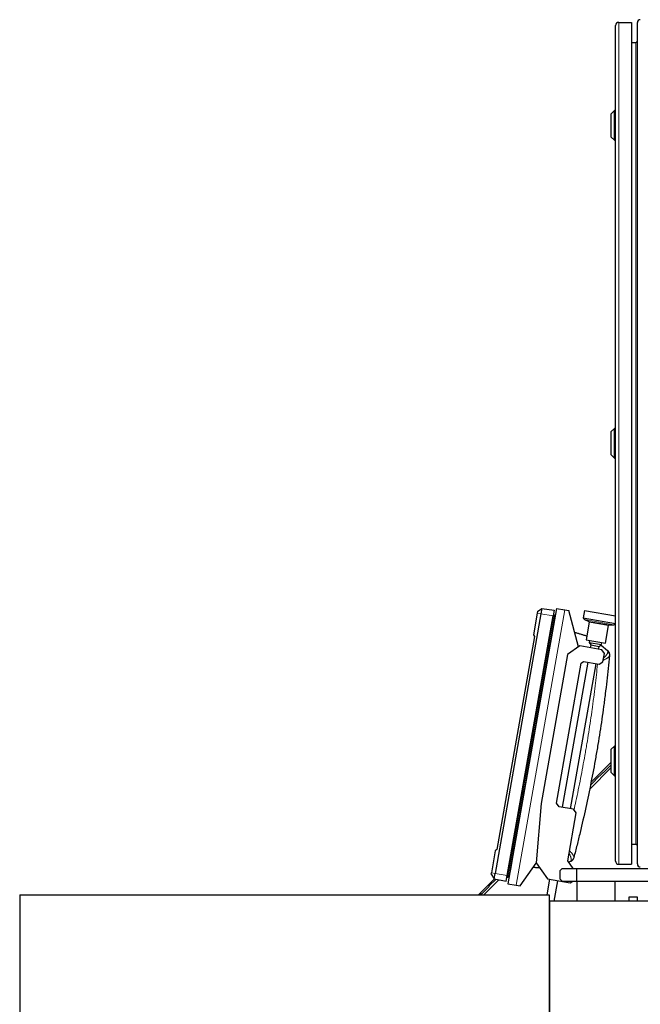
# Model space of a CAD drawing. Header units: inches. Extents: x 0 to 29700, y -16 to 21000.
# Tile 139 of 213: x 13617 to 14203, y 10064 to 10994. Entities that reach past the tile are written whole.
import ezdxf

# ---------------------------------------------------------------- set-up
doc = ezdxf.new("R2010")
doc.units = ezdxf.units.IN
doc.layers.add('1', color=7, linetype='Continuous', true_color=0xffffff)

msp = doc.modelspace()

# ---------------------------------------------------------------- linework, layer by layer
at = {"layer": '1', "color": 2, "linetype": 'Continuous', "lineweight": 25}
for p, q in [((14182.118, 10991.58), (14194.118, 10991.58)), ((14194.118, 10991.58), (14194.118, 10196.58)), ((14199.743, 10196.88), (14199.743, 10991.28)), ((14179.118, 10199.58), (14179.118, 10988.58)), ((14194.118, 10972.58), (14198.443, 10972.58)), ((14178.118, 10908.18), (14175.118, 10905.18)), ((14179.118, 10908.18), (14178.118, 10908.18)), ((14178.118, 10880.18), (14178.118, 10908.18)), ((14175.118, 10883.18), (14175.118, 10905.18)), ((14175.118, 10883.18), (14178.118, 10880.18)), ((14178.118, 10880.18), (14179.118, 10880.18)), ((14178.118, 10608.18), (14175.118, 10605.18)), ((14175.118, 10583.18), (14175.118, 10605.18)), ((14179.118, 10608.18), (14178.118, 10608.18)), ((14178.118, 10580.18), (14178.118, 10608.18)), ((14175.118, 10583.18), (14178.118, 10580.18)), ((14178.118, 10580.18), (14179.118, 10580.18)), ((14108.681, 10433.178), (14065.443, 10187.961)), ((14123.281, 10438.219), (14077.438, 10178.23)), ((14105.237, 10433.785), (14101.603, 10413.178)), ((14105.499, 10435.273), (14105.237, 10433.785)), ((14105.499, 10435.273), (14109.573, 10438.233)), ((14109.573, 10438.233), (14108.681, 10433.178)), ((14109.573, 10438.233), (14121.168, 10436.603)), ((14121.168, 10436.603), (14120.206, 10431.146)), ((14123.281, 10438.219), (14131.159, 10436.83)), ((14131.159, 10436.83), (14135.099, 10436.135)), ((14144.252, 10401.974), (14135.099, 10436.135)), ((14149.916, 10436.242), (14148.689, 10429.287)), ((14149.916, 10436.242), (14179.118, 10431.093)), ((14076.967, 10185.929), (14120.206, 10431.146)), ((14121.918, 10430.492), (14121.912, 10430.493)), ((14121.937, 10430.639), (14121.937, 10430.64)), ((14121.937, 10430.639), (14121.944, 10430.638)), ((14148.689, 10429.287), (14179.074, 10423.929)), ((14149.881, 10427.648), (14153.969, 10425.867)), ((14154.262, 10425.322), (14151.31, 10408.58)), ((14172.942, 10422.521), (14177.393, 10422.797)), ((14179.074, 10423.929), (14179.118, 10424.181)), ((14101.603, 10413.178), (14102.557, 10411.526)), ((14169.529, 10405.367), (14172.481, 10422.109)), ((14102.557, 10411.526), (14067.094, 10210.401)), ((14151.31, 10408.58), (14169.529, 10405.367)), ((14154.51, 10408.016), (14154.163, 10406.046)), ((14154.163, 10406.046), (14155.786, 10403.729)), ((14154.163, 10406.046), (14165.981, 10403.962)), ((14163.664, 10402.34), (14165.981, 10403.962)), ((14165.981, 10403.962), (14166.328, 10405.932)), ((14133.888, 10394.716), (14109.056, 10253.889)), ((14145.472, 10402.828), (14133.888, 10394.716)), ((14166.153, 10399.181), (14145.472, 10402.828)), ((14155.786, 10403.729), (14155.32, 10401.092)), ((14155.786, 10403.729), (14163.664, 10402.34)), ((14163.199, 10399.702), (14163.664, 10402.34)), ((14165.453, 10403.593), (14171.668, 10398.378)), ((14168.587, 10395.706), (14166.153, 10399.181)), ((14167.198, 10387.828), (14168.587, 10395.706)), ((14123.364, 10254.412), (14146.633, 10386.377)), ((14152.889, 10387.304), (14128.752, 10250.416)), ((14136.631, 10249.027), (14160.768, 10385.915)), ((14146.633, 10386.377), (14148.95, 10387.999)), ((14148.95, 10387.999), (14163.722, 10385.394)), ((14163.722, 10385.394), (14167.198, 10387.828)), ((14173.432, 10394.081), (14173.386, 10393.591)), ((14178.118, 10308.18), (14175.118, 10305.18)), ((14175.118, 10283.18), (14175.118, 10305.18)), ((14179.118, 10308.18), (14178.118, 10308.18)), ((14178.118, 10280.18), (14178.118, 10308.18)), ((14175.116, 10293.035), (14155.945, 10273.864)), ((14154.737, 10267.603), (14175.117, 10287.984)), ((14160.281, 10276.422), (14167.487, 10283.356)), ((14167.487, 10283.356), (14167.84, 10283.349)), ((14167.84, 10283.349), (14175.118, 10290.352)), ((14175.118, 10283.18), (14178.118, 10280.18)), ((14155.461, 10271.351), (14157.703, 10273.593)), ((14157.73, 10273.62), (14160.274, 10276.068)), ((14160.274, 10276.068), (14160.281, 10276.422)), ((14178.118, 10280.18), (14179.118, 10280.18)), ((14109.056, 10253.889), (14104.166, 10197.999)), ((14125.798, 10250.937), (14123.364, 10254.412)), ((14139.585, 10248.506), (14125.798, 10250.937)), ((14142.019, 10245.03), (14139.585, 10248.506)), ((14134.031, 10199.729), (14142.019, 10245.03)), ((14065.632, 10209.175), (14061.998, 10188.568)), ((14067.094, 10210.401), (14065.632, 10209.175)), ((14194.118, 10215.58), (14198.443, 10215.58)), ((14139.037, 10192.58), (14134.031, 10199.729)), ((14139.785, 10203.029), (14139.66, 10202.553)), ((14089.255, 10176.146), (14104.362, 10197.72)), ((14104.166, 10197.999), (14114.801, 10182.812)), ((14128.743, 10192.58), (14126.743, 10190.58)), ((14126.743, 10182.58), (14126.743, 10190.58)), ((14128.743, 10192.58), (14142.743, 10192.58)), ((14136.533, 10199.119), (14134.879, 10198.517)), ((14142.743, 10192.58), (14228.499, 10192.58)), ((14142.743, 10180.58), (14142.743, 10192.58)), ((14182.118, 10196.58), (14194.118, 10196.58)), ((14064.911, 10182.829), (14049.862, 10167.781)), ((14054.913, 10167.78), (14069.078, 10181.944)), ((14059.818, 10176.061), (14066.292, 10182.535)), ((14061.736, 10187.08), (14061.998, 10188.568)), ((14061.736, 10187.08), (14064.552, 10182.905)), ((14064.552, 10182.905), (14065.443, 10187.961)), ((14064.552, 10182.905), (14076.005, 10180.471)), ((14076.005, 10180.471), (14076.967, 10185.929)), ((14078.421, 10185.323), (14077.304, 10184.504)), ((14078.421, 10185.322), (14077.304, 10184.504)), ((14078.768, 10185.812), (14078.768, 10185.812)), ((14078.768, 10185.812), (14078.768, 10185.812)), ((14078.775, 10185.811), (14078.768, 10185.812)), ((14078.771, 10185.812), (14078.768, 10185.812)), ((14078.801, 10185.963), (14078.794, 10185.964)), ((14116.771, 10182.464), (14114.181, 10167.779)), ((14114.801, 10182.812), (14136.467, 10178.991)), ((14121.211, 10161.58), (14124.649, 10181.075)), ((14126.743, 10182.58), (14128.743, 10180.58)), ((14053.1, 10168.99), (14059.818, 10175.708)), ((14059.818, 10175.708), (14059.818, 10176.061)), ((14077.438, 10178.23), (14085.316, 10176.841)), ((14085.316, 10176.841), (14089.255, 10176.146)), ((14128.743, 10180.58), (14142.743, 10180.58)), ((14136.467, 10178.991), (14138.735, 10180.58)), ((14142.743, 10180.58), (14142.743, 10161.58)), ((14142.743, 10180.58), (14228.499, 10180.58)), ((14178.743, 10161.58), (14178.743, 10180.58)), ((13616.543, 10167.78), (14116.543, 10167.78)), ((13616.543, 10167.78), (13616.543, 9191.38)), ((14051.536, 10167.779), (14052.747, 10168.99)), ((14052.747, 10168.99), (14053.1, 10168.99)), ((14116.543, 10167.78), (14116.543, 9191.38)), ((14199.743, 10165.58), (14191.743, 10165.58)), ((14191.743, 10165.58), (14191.743, 10161.58)), ((14199.743, 10161.58), (14199.743, 10165.58)), ((15566.743, 10161.58), (14116.743, 10161.58)), ((14116.743, 10161.58), (14116.743, 9211.58)), ((14116.743, 10151.96), (14116.543, 10151.996)), ((14116.743, 10143.837), (14116.543, 10143.872)), ((14116.551, 10143.58), (14116.753, 10143.58)), ((14116.542, 10133.58), (14116.743, 10133.58)), ((14116.748, 10133.58), (14116.548, 10133.58)), ((14116.551, 10133.58), (14116.753, 10133.58)), ((14116.544, 10086.18), (14116.745, 10086.18))]:
    msp.add_line(p, q, dxfattribs=at)
at = {"layer": '1', "color": 110, "linetype": 'Continuous', "lineweight": 13}
for p, q in [((14182.118, 10991.58), (14182.118, 10196.58)), ((14198.443, 10215.58), (14198.443, 10972.58)), ((14131.159, 10436.83), (14085.316, 10176.841)), ((14105.237, 10433.785), (14108.681, 10433.178)), ((14108.681, 10433.178), (14120.206, 10431.146)), ((14121.659, 10430.538), (14120.716, 10430.704)), ((14149.881, 10427.648), (14177.393, 10422.797)), ((14153.969, 10425.867), (14172.942, 10422.521)), ((14154.262, 10425.322), (14172.481, 10422.109)), ((14061.998, 10188.568), (14065.443, 10187.961)), ((14065.443, 10187.961), (14076.967, 10185.929)), ((14078.542, 10186.009), (14077.599, 10186.177))]:
    msp.add_line(p, q, dxfattribs=at)
at = {"layer": '1', "color": 2, "linetype": 'Continuous', "lineweight": 25}
for centre, radius, start, end in [((14182.118, 10988.58), 3, 90, 180), ((14202.543, 10991.28), 2.8, 90, 180), ((14198.443, 10973.88), 1.3, 270, 0), ((14150.68, 10429.481), 2, 185.575785, 246.459284), ((14153.769, 10425.408), 0.5, 350, 66.459284), ((14172.973, 10422.022), 0.5, 93.540716, 170), ((14177.27, 10424.793), 2, 273.540716, 334.424215), ((14159.117, 10272.179), 2, 133.900697, 135), ((14198.443, 10214.28), 1.3, 0, 90), ((14182.118, 10199.58), 3, 180, 270), ((14202.543, 10196.88), 2.8, 180, 270)]:
    msp.add_arc(centre, radius, start, end, dxfattribs=at)
for centre, major_axis, ratio, start_param, end_param in [((14120.179, 10431.814), (-0.985, 0.174), 0.9999989, 3.9057542, 4.5685936), ((14120.989, 10430.69), (-0.936, 0.165), 0.9999989, 3.3452443, 3.9051341), ((14076.713, 10185.311), (0.985, -0.174), 1, 4.8561843, 5.5196197), ((14076.713, 10185.31), (0.985, -0.174), 0.9999989, 4.8561844, 5.5193109), ((14076.888, 10186.301), (0.985, -0.174), 0.0014601, 0.7635651, 1.4270009), ((14077.859, 10186.088), (0.936, -0.165), 0.9999989, 5.5196442, 6.1626373), ((14077.866, 10186.127), (0.936, -0.165), 0.0014601, 0.1205484, 0.7635412)]:
    msp.add_ellipse(centre, major_axis=major_axis, ratio=ratio, start_param=start_param, end_param=end_param, dxfattribs=at)
at = {"layer": '1', "color": 110, "linetype": 'Continuous', "lineweight": 13}
for centre, major_axis, ratio, start_param, end_param in [((14120.005, 10430.83), (0.985, -0.174), 0.0000455, 0.7635656, 1.427001), ((14120.983, 10430.657), (0.936, -0.165), 0.0000455, 0.1205485, 0.7635417), ((14168.408, 10394.06), (4.978, -0.468), 0.9597088, 0, 0.8879721), ((14134.947, 10204.292), (-4.838, 1.262), 0.9597088, 2.2536204, 3.1415927), ((14077.859, 10186.089), (0.936, -0.165), 1, 5.5196436, 6.1626368)]:
    msp.add_ellipse(centre, major_axis=major_axis, ratio=ratio, start_param=start_param, end_param=end_param, dxfattribs=at)
at = {"layer": '1', "color": 2, "linetype": 'Continuous', "lineweight": 25}
for points, degree in [([(14121.01, 10432.369), (14120.816, 10432.653), (14120.491, 10432.764)], 2), ([(14121.779, 10431.218), (14121.01, 10432.369)], 1), ([(14121.912, 10430.493), (14107.539, 10348.984), (14093.167, 10267.475), (14078.794, 10185.964)], 3), ([(14121.779, 10431.218), (14121.779, 10431.219), (14121.757, 10431.093), (14121.704, 10430.793), (14121.659, 10430.538)], 3), ([(14171.668, 10398.378), (14171.927, 10398.161), (14172.427, 10397.649), (14173.041, 10396.657), (14173.429, 10395.452), (14173.475, 10394.544), (14173.432, 10394.081)], 3), ([(14077.304, 10184.504), (14077.304, 10184.504), (14077.368, 10184.865), (14077.519, 10185.722), (14077.599, 10186.177)], 3), ([(14077.304, 10184.504), (14078.421, 10185.322)], 1), ([(14078.542, 10186.009), (14078.496, 10185.752), (14078.443, 10185.45), (14078.421, 10185.323), (14078.42, 10185.322)], 3), ([(14078.794, 10185.964), (14078.768, 10185.813), (14078.768, 10185.812), (14078.768, 10185.813), (14078.768, 10185.812)], 3), ([(14078.77, 10185.812), (14078.769, 10185.812), (14078.775, 10185.811)], 2)]:
    msp.add_open_spline(points, degree=degree, dxfattribs=at)
at = {"layer": '1', "color": 110, "linetype": 'Continuous', "lineweight": 13}
for points in [[(14077.599, 10186.177), (14091.972, 10267.686), (14106.344, 10349.195), (14120.716, 10430.704)], [(14121.659, 10430.538), (14107.286, 10349.029), (14092.914, 10267.52), (14078.542, 10186.009)]]:
    msp.add_open_spline(points, degree=3, dxfattribs=at)
at = {"layer": '1', "color": 2, "linetype": 'Continuous', "lineweight": 25}
for points, knots in [([(14121.937, 10430.64), (14121.937, 10430.639), (14121.937, 10430.64), (14121.938, 10430.648), (14121.939, 10430.674), (14121.938, 10430.703), (14121.938, 10430.718)], [0, 0, 0, 0, 0.1103471, 0.2591792, 0.6564689, 1, 1, 1, 1]), ([(14140.617, 10415.583), (14140.743, 10415.549), (14140.869, 10415.514), (14141.461, 10415.353), (14142.392, 10415.097), (14143.321, 10414.836), (14144.25, 10414.572), (14144.714, 10414.439), (14146.105, 10414.036), (14147.031, 10413.762), (14148.881, 10413.203), (14149.804, 10412.919), (14151.136, 10412.5), (14151.547, 10412.37), (14151.957, 10412.239)], [0, 0, 0, 0, 0.0331128, 0.0331128, 0.1556393, 0.2781658, 0.2781658, 0.4006923, 0.4006923, 0.6457453, 0.6457453, 0.8907983, 0.8907983, 1, 1, 1, 1]), ([(14173.386, 10393.591), (14172.63, 10385.558), (14171.793, 10377.533), (14170.416, 10365.506), (14169.937, 10361.499), (14169.188, 10355.492), (14168.933, 10353.49), (14168.413, 10349.487), (14168.148, 10347.486), (14166.798, 10337.485), (14165.638, 10329.496), (14163.776, 10317.531), (14163.135, 10313.545), (14162.144, 10307.571), (14161.808, 10305.581), (14161.127, 10301.601), (14160.782, 10299.612), (14159.029, 10289.672), (14157.547, 10281.736), (14154.424, 10265.9), (14152.782, 10257.999), (14149.341, 10242.232), (14147.541, 10234.365), (14145.191, 10224.553), (14144.716, 10222.592), (14143.756, 10218.672), (14142.302, 10212.797), (14140.803, 10206.933), (14139.785, 10203.029)], [0, 0, 0, 0, 0.125, 0.125, 0.1875, 0.1875, 0.21875, 0.21875, 0.25, 0.25, 0.375, 0.375, 0.4375, 0.4375, 0.46875, 0.46875, 0.5, 0.5, 0.625, 0.625, 0.75, 0.75, 0.875, 0.875, 0.90625, 0.90625, 0.9375, 1, 1, 1, 1]), ([(14139.66, 10202.553), (14139.543, 10202.104), (14139.189, 10201.266), (14138.412, 10200.267), (14137.496, 10199.545), (14136.85, 10199.235), (14136.533, 10199.119)], [0, 0, 0, 0, 0.25, 0.5, 0.75, 1, 1, 1, 1]), ([(14107.577, 10193.124), (14107.116, 10193.152), (14106.654, 10193.182), (14105.711, 10193.245), (14105.23, 10193.279), (14104.267, 10193.349), (14103.304, 10193.421), (14102.342, 10193.499), (14101.73, 10193.55), (14101.6, 10193.561), (14101.47, 10193.572)], [0, 0, 0, 0, 0.2264396, 0.2264396, 0.4629301, 0.4629301, 0.6994206, 0.9359111, 0.9359111, 1, 1, 1, 1])]:
    msp.add_open_spline(points, degree=3, knots=knots, dxfattribs=at)
at = {"layer": '1', "color": 110, "linetype": 'Continuous', "lineweight": 13}
for points, knots in [([(14167.831, 10391.34), (14167.863, 10391.369), (14167.895, 10391.398), (14168.055, 10391.546), (14168.181, 10391.665), (14168.367, 10391.842), (14168.428, 10391.901), (14168.549, 10392.019), (14168.608, 10392.078), (14168.903, 10392.37), (14169.35, 10392.831), (14169.749, 10393.279), (14170.124, 10393.721), (14170.299, 10393.938), (14170.624, 10394.367), (14170.794, 10394.604), (14170.947, 10394.837), (14170.98, 10394.888), (14170.997, 10394.914), (14171.046, 10394.991), (14171.078, 10395.042), (14171.17, 10395.194), (14171.229, 10395.294), (14171.393, 10395.589), (14171.582, 10395.971), (14171.715, 10396.329), (14171.818, 10396.676), (14171.855, 10396.844), (14171.899, 10397.166), (14171.906, 10397.322), (14171.898, 10397.471)], [0, 0, 0, 0, 0.0120774, 0.0120774, 0.0614735, 0.0614735, 0.0861716, 0.0861716, 0.1108696, 0.1108696, 0.2096619, 0.3084541, 0.3084541, 0.4072464, 0.4072464, 0.5060387, 0.5183877, 0.5183877, 0.5307367, 0.5307367, 0.5554348, 0.5554348, 0.6048309, 0.6048309, 0.7036232, 0.8024155, 0.8024155, 0.9012077, 0.9012077, 1, 1, 1, 1]), ([(14171.898, 10397.471), (14171.89, 10397.598), (14171.88, 10397.712), (14171.853, 10397.913), (14171.837, 10398.001), (14171.798, 10398.151), (14171.754, 10398.277), (14171.698, 10398.352), (14171.668, 10398.378)], [0, 0, 0, 0, 0.25, 0.25, 0.5, 0.5, 0.75, 1, 1, 1, 1]), ([(14139.966, 10248.006), (14140.559, 10250.673), (14141.143, 10253.342), (14143.269, 10263.219), (14144.753, 10270.44), (14147.585, 10284.91), (14148.933, 10292.16), (14150.535, 10301.241), (14150.851, 10303.058), (14151.474, 10306.693), (14152.396, 10312.147), (14153.28, 10317.607), (14154.997, 10328.535), (14156.073, 10335.831), (14157.333, 10344.963), (14157.58, 10346.79), (14158.067, 10350.445), (14158.306, 10352.273), (14159.01, 10357.759), (14159.463, 10361.418), (14160.713, 10371.936), (14161.468, 10378.799), (14162.163, 10385.668)], [0, 0, 0, 0, 0.0587617, 0.0587617, 0.2173094, 0.2173094, 0.3758571, 0.3758571, 0.4154941, 0.4154941, 0.455131, 0.5344049, 0.5344049, 0.6929526, 0.6929526, 0.7325895, 0.7325895, 0.7722264, 0.7722264, 0.8515003, 0.8515003, 1, 1, 1, 1]), ([(14167.433, 10389.146), (14167.516, 10389.184), (14167.912, 10389.37), (14168.293, 10389.555), (14168.731, 10389.776), (14168.875, 10389.849), (14169.086, 10389.959), (14169.156, 10389.996), (14169.294, 10390.069), (14169.362, 10390.106), (14169.699, 10390.287), (14170.212, 10390.575), (14170.675, 10390.858), (14171.112, 10391.137), (14171.318, 10391.275), (14171.703, 10391.548), (14171.905, 10391.7), (14172.09, 10391.85), (14172.131, 10391.883), (14172.151, 10391.9), (14172.21, 10391.95), (14172.249, 10391.983), (14172.363, 10392.081), (14172.434, 10392.146), (14172.638, 10392.337), (14172.879, 10392.587), (14173.058, 10392.824), (14173.207, 10393.054), (14173.265, 10393.166), (14173.35, 10393.384), (14173.376, 10393.489), (14173.386, 10393.591)], [0, 0, 0, 0, 0.0231123, 0.1119203, 0.1119203, 0.1563242, 0.1563242, 0.1785262, 0.1785262, 0.2007282, 0.2007282, 0.2895362, 0.3783442, 0.3783442, 0.4671522, 0.4671522, 0.5559601, 0.5670611, 0.5670611, 0.5781621, 0.5781621, 0.6003641, 0.6003641, 0.6447681, 0.6447681, 0.7335761, 0.8223841, 0.8223841, 0.911192, 0.911192, 1, 1, 1, 1]), ([(14135.711, 10209.243), (14135.776, 10209.179), (14136.085, 10208.869), (14136.379, 10208.564), (14136.716, 10208.207), (14136.826, 10208.089), (14136.987, 10207.913), (14137.04, 10207.855), (14137.144, 10207.739), (14137.196, 10207.681), (14137.45, 10207.395), (14137.834, 10206.949), (14138.172, 10206.526), (14138.487, 10206.114), (14138.633, 10205.914), (14138.902, 10205.525), (14139.04, 10205.313), (14139.163, 10205.109), (14139.189, 10205.064), (14139.203, 10205.041), (14139.242, 10204.974), (14139.317, 10204.842), (14139.385, 10204.714), (14139.511, 10204.464), (14139.652, 10204.147), (14139.74, 10203.863), (14139.8, 10203.596), (14139.816, 10203.47), (14139.822, 10203.237), (14139.811, 10203.129), (14139.785, 10203.029)], [0, 0, 0, 0, 0.0231123, 0.1119203, 0.1119203, 0.1563242, 0.1563242, 0.1785262, 0.1785262, 0.2007282, 0.2007282, 0.2895362, 0.3783442, 0.3783442, 0.4671522, 0.4671522, 0.5559601, 0.5670611, 0.5670611, 0.5781621, 0.5781621, 0.6003641, 0.6447681, 0.6447681, 0.7335761, 0.8223841, 0.8223841, 0.911192, 0.911192, 1, 1, 1, 1]), ([(14135.335, 10207.045), (14135.355, 10207.007), (14135.375, 10206.969), (14135.475, 10206.775), (14135.553, 10206.62), (14135.667, 10206.39), (14135.704, 10206.313), (14135.777, 10206.161), (14135.813, 10206.086), (14135.99, 10205.711), (14136.252, 10205.125), (14136.585, 10204.288), (14136.765, 10203.759), (14136.925, 10203.245), (14137.002, 10202.965), (14137.066, 10202.694), (14137.08, 10202.634), (14137.087, 10202.604), (14137.107, 10202.514), (14137.144, 10202.338), (14137.175, 10202.167), (14137.228, 10201.834), (14137.276, 10201.41), (14137.278, 10201.028), (14137.256, 10200.667), (14137.234, 10200.497), (14137.165, 10200.179), (14137.118, 10200.03), (14137.059, 10199.893)], [0, 0, 0, 0, 0.0120774, 0.0120774, 0.0614735, 0.0614735, 0.0861716, 0.0861716, 0.1108696, 0.1108696, 0.2096619, 0.3084541, 0.4072464, 0.4072464, 0.5060387, 0.5183877, 0.5183877, 0.5307367, 0.5307367, 0.5554348, 0.6048309, 0.6048309, 0.7036232, 0.8024155, 0.8024155, 0.9012077, 0.9012077, 1, 1, 1, 1]), ([(14137.059, 10199.893), (14137.009, 10199.776), (14136.96, 10199.673), (14136.866, 10199.493), (14136.821, 10199.416), (14136.733, 10199.288), (14136.649, 10199.185), (14136.57, 10199.133), (14136.533, 10199.119)], [0, 0, 0, 0, 0.25, 0.25, 0.5, 0.5, 0.75, 1, 1, 1, 1])]:
    msp.add_open_spline(points, degree=3, knots=knots, dxfattribs=at)

doc.saveas('drawing.dxf')
